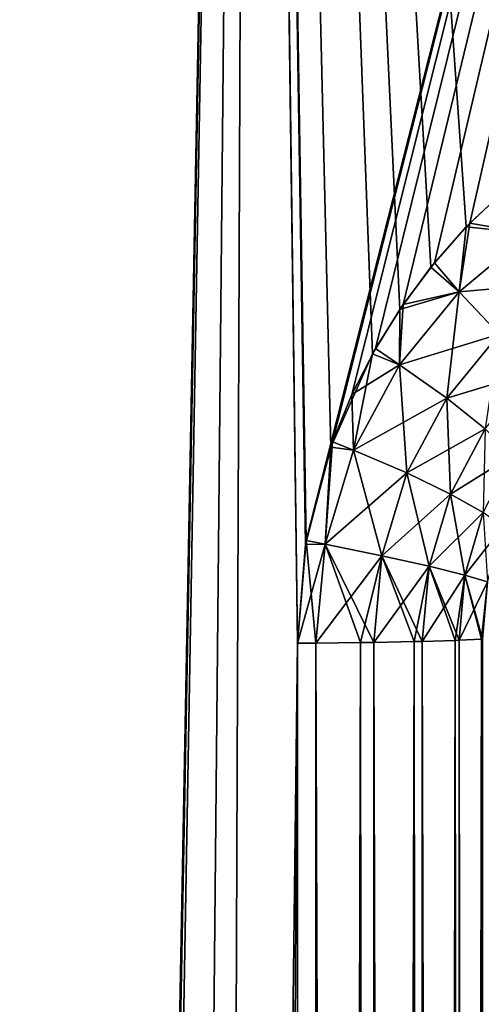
# Model space of a CAD drawing. Header units: millimetres. Extents: x -272 to -228, y -64 to 39.
# Tile 148 of 245: x -244 to -243.247, y -5.098 to -3.491. Entities that reach past the tile are written whole.
import ezdxf

# ---------------------------------------------------------------- set-up
doc = ezdxf.new("R2010")
doc.units = ezdxf.units.MM
doc.header["$LTSCALE"] = 26.699852
for name, color, linetype in [('133', 7, 'CONTINUOUS'), ('134', 7, 'CONTINUOUS'), ('291', 7, 'CONTINUOUS'), ('292', 7, 'CONTINUOUS'), ('301', 7, 'CONTINUOUS'), ('302', 7, 'CONTINUOUS')]:
    doc.layers.add(name, color=color, linetype=linetype)

msp = doc.modelspace()

# ---------------------------------------------------------------- linework, layer by layer
at = {"layer": '133', "color": 31, "linetype": 'Continuous', "true_color": 0xffba99}
for points in [[(-243.6215, 1.1824, 16.4648), (-245.1679, 1.1824, 16.9831), (-244.2737, -4.3172, 16.6014), (-243.6215, 1.1824, 16.4648)], [(-244.2548, -4.5087, 16.5913), (-243.6215, 1.1824, 16.4648), (-244.2737, -4.3172, 16.6014), (-244.2548, -4.5087, 16.5913)], [(-244.2639, -64, 15.4916), (-243.8867, -64, 15.3466), (-243.6215, 1.1824, 16.4648), (-244.2639, -64, 15.4916)], [(-244.2639, -64, 15.4916), (-243.6215, 1.1824, 16.4648), (-244.2594, -33.3288, 16.0596), (-244.2639, -64, 15.4916)], [(-244.2548, -4.5087, 16.5913), (-244.2594, -33.3288, 16.0596), (-243.6215, 1.1824, 16.4648), (-244.2548, -4.5087, 16.5913)], [(-243.6215, 1.1824, 16.4648), (-243.8867, -64, 15.3466), (-243.5473, -4.5087, 16.3291), (-243.6215, 1.1824, 16.4648)], [(-242.1295, 1.1824, 15.8061), (-243.6215, 1.1824, 16.4648), (-242.5098, -3.5087, 15.8993), (-242.1295, 1.1824, 15.8061)], [(-242.5098, -3.5087, 15.8993), (-243.6215, 1.1824, 16.4648), (-242.6095, -3.5133, 15.9458), (-242.5098, -3.5087, 15.8993)], [(-242.6095, -3.5133, 15.9458), (-243.6215, 1.1824, 16.4648), (-242.7072, -3.527, 15.9905), (-242.6095, -3.5133, 15.9458)], [(-242.7072, -3.527, 15.9905), (-243.6215, 1.1824, 16.4648), (-242.8018, -3.5491, 16.0328), (-242.7072, -3.527, 15.9905)], [(-242.8018, -3.5491, 16.0328), (-243.6215, 1.1824, 16.4648), (-242.8925, -3.5791, 16.0727), (-242.8018, -3.5491, 16.0328)], [(-242.8925, -3.5791, 16.0727), (-243.6215, 1.1824, 16.4648), (-242.9789, -3.6166, 16.1099), (-242.8925, -3.5791, 16.0727)], [(-242.9789, -3.6166, 16.1099), (-243.6215, 1.1824, 16.4648), (-243.0606, -3.661, 16.1444), (-242.9789, -3.6166, 16.1099)], [(-243.0606, -3.661, 16.1444), (-243.6215, 1.1824, 16.4648), (-243.0712, -3.6675, 16.1488), (-243.0606, -3.661, 16.1444)], [(-243.0712, -3.6675, 16.1488), (-243.6215, 1.1824, 16.4648), (-243.1368, -3.7117, 16.176), (-243.0712, -3.6675, 16.1488)], [(-243.1368, -3.7117, 16.176), (-243.6215, 1.1824, 16.4648), (-243.2072, -3.768, 16.2046), (-243.1368, -3.7117, 16.176)], [(-243.2072, -3.768, 16.2046), (-243.6215, 1.1824, 16.4648), (-243.2715, -3.8293, 16.2303), (-243.2072, -3.768, 16.2046)], [(-243.2715, -3.8293, 16.2303), (-243.6215, 1.1824, 16.4648), (-243.3292, -3.895, 16.2528), (-243.2715, -3.8293, 16.2303)], [(-243.3292, -3.895, 16.2528), (-243.6215, 1.1824, 16.4648), (-243.3803, -3.9642, 16.2724), (-243.3292, -3.895, 16.2528)], [(-243.3803, -3.9642, 16.2724), (-243.6215, 1.1824, 16.4648), (-243.4245, -4.0364, 16.289), (-243.3803, -3.9642, 16.2724)], [(-243.4245, -4.0364, 16.289), (-243.6215, 1.1824, 16.4648), (-243.4929, -4.1886, 16.3135), (-243.4245, -4.0364, 16.289)], [(-243.4929, -4.1886, 16.3135), (-243.6215, 1.1824, 16.4648), (-243.5338, -4.3478, 16.3268), (-243.4929, -4.1886, 16.3135)], [(-243.5338, -4.3478, 16.3268), (-243.6215, 1.1824, 16.4648), (-243.5473, -4.5087, 16.3291), (-243.5338, -4.3478, 16.3268)], [(-243.5473, -4.5087, 16.3291), (-243.8867, -64, 15.3466), (-243.5304, -34.4052, 15.7597), (-243.5473, -4.5087, 16.3291)]]:
    msp.add_3dface(points, dxfattribs=at)
at = {"layer": '134', "color": 31, "linetype": 'Continuous', "true_color": 0xffba99}
for points in [[(-243.5473, -4.5087, -16.3291), (-244.2639, -64, -15.4916), (-243.6215, 1.1824, -16.4648), (-243.5473, -4.5087, -16.3291)], [(-243.6215, 1.1824, -16.4648), (-244.2639, -64, -15.4916), (-244.2596, -34.8666, -16.0312), (-243.6215, 1.1824, -16.4648)], [(-244.2593, -32.9045, -16.0674), (-243.6215, 1.1824, -16.4648), (-244.2596, -34.8666, -16.0312), (-244.2593, -32.9045, -16.0674)], [(-244.2543, -1.5087, -16.6465), (-243.6215, 1.1824, -16.4648), (-244.2593, -32.9045, -16.0674), (-244.2543, -1.5087, -16.6465)], [(-243.5327, -4.3411, -16.3265), (-243.5473, -4.5087, -16.3291), (-243.6215, 1.1824, -16.4648), (-243.5327, -4.3411, -16.3265)], [(-242.1295, 1.1824, -15.8061), (-243.5327, -4.3411, -16.3265), (-243.6215, 1.1824, -16.4648), (-242.1295, 1.1824, -15.8061)], [(-243.4899, -4.1801, -16.3125), (-243.5327, -4.3411, -16.3265), (-242.1295, 1.1824, -15.8061), (-243.4899, -4.1801, -16.3125)], [(-243.4582, -4.1028, -16.3013), (-243.4899, -4.1801, -16.3125), (-242.1295, 1.1824, -15.8061), (-243.4582, -4.1028, -16.3013)], [(-243.4198, -4.0279, -16.2872), (-243.4582, -4.1028, -16.3013), (-242.1295, 1.1824, -15.8061), (-243.4198, -4.0279, -16.2872)], [(-243.3748, -3.9562, -16.2703), (-243.4198, -4.0279, -16.2872), (-242.1295, 1.1824, -15.8061), (-243.3748, -3.9562, -16.2703)], [(-243.3235, -3.8879, -16.2506), (-243.3748, -3.9562, -16.2703), (-242.1295, 1.1824, -15.8061), (-243.3235, -3.8879, -16.2506)], [(-243.2657, -3.8234, -16.228), (-243.3235, -3.8879, -16.2506), (-242.1295, 1.1824, -15.8061), (-243.2657, -3.8234, -16.228)], [(-243.2016, -3.7632, -16.2024), (-243.2657, -3.8234, -16.228), (-242.1295, 1.1824, -15.8061), (-243.2016, -3.7632, -16.2024)], [(-243.8867, -64, -15.3466), (-244.2639, -64, -15.4916), (-243.5473, -4.5087, -16.3291), (-243.8867, -64, -15.3466)], [(-243.8867, -64, -15.3466), (-243.5473, -4.5087, -16.3291), (-243.5305, -34.2636, -15.7624), (-243.8867, -64, -15.3466)]]:
    msp.add_3dface(points, dxfattribs=at)
at = {"layer": '291', "color": 31, "linetype": 'Continuous', "true_color": 0xffba99}
for points in [[(-243.5473, -4.5087, 16.3291), (-243.5304, -34.4052, 15.7597), (-243.5169, -4.5085, 16.3159), (-243.5473, -4.5087, 16.3291)], [(-243.5304, -34.4052, 15.7597), (-243.429, -34.2577, 15.7064), (-243.5169, -4.5085, 16.3159), (-243.5304, -34.4052, 15.7597)], [(-243.5169, -4.5085, 16.3159), (-243.429, -34.2577, 15.7064), (-243.444, -4.5076, 16.2735), (-243.5169, -4.5085, 16.3159)], [(-243.444, -4.5076, 16.2735), (-243.429, -34.2577, 15.7064), (-243.4226, -4.5073, 16.2577), (-243.444, -4.5076, 16.2735)], [(-243.429, -34.2577, 15.7064), (-243.3432, -34.2561, 15.6283), (-243.4226, -4.5073, 16.2577), (-243.429, -34.2577, 15.7064)], [(-243.4226, -4.5073, 16.2577), (-243.3432, -34.2561, 15.6283), (-243.3565, -4.5061, 16.1954), (-243.4226, -4.5073, 16.2577)], [(-243.3565, -4.5061, 16.1954), (-243.3432, -34.2561, 15.6283), (-243.3435, -4.5058, 16.1801), (-243.3565, -4.5061, 16.1954)], [(-243.3435, -4.5058, 16.1801), (-243.2777, -34.2543, 15.5326), (-243.2896, -4.5043, 16.0991), (-243.3435, -4.5058, 16.1801)], [(-243.3432, -34.2561, 15.6283), (-243.2777, -34.2543, 15.5326), (-243.3435, -4.5058, 16.1801), (-243.3432, -34.2561, 15.6283)], [(-243.2896, -4.5043, 16.0991), (-243.2777, -34.2543, 15.5326), (-243.2834, -4.504, 16.087), (-243.2896, -4.5043, 16.0991)], [(-243.2834, -4.504, 16.087), (-243.236, -34.2522, 15.4244), (-243.247, -4.5022, 15.9898), (-243.2834, -4.504, 16.087)], [(-243.2777, -34.2543, 15.5326), (-243.236, -34.2522, 15.4244), (-243.2834, -4.504, 16.087), (-243.2777, -34.2543, 15.5326)]]:
    msp.add_3dface(points, dxfattribs=at)
at = {"layer": '292', "color": 31, "linetype": 'Continuous', "true_color": 0xffba99}
for points in [[(-243.2072, -3.768, 16.2046), (-243.2715, -3.8293, 16.2303), (-243.1689, -3.8403, 16.1794), (-243.2072, -3.768, 16.2046)], [(-243.2715, -3.8293, 16.2303), (-243.3292, -3.895, 16.2528), (-243.2833, -3.9355, 16.2285), (-243.2715, -3.8293, 16.2303)], [(-243.1689, -3.8403, 16.1794), (-243.2715, -3.8293, 16.2303), (-243.2833, -3.9355, 16.2285), (-243.1689, -3.8403, 16.1794)], [(-243.1689, -3.8403, 16.1794), (-243.2833, -3.9355, 16.2285), (-243.1174, -3.9206, 16.123), (-243.1689, -3.8403, 16.1794)], [(-243.3292, -3.895, 16.2528), (-243.3803, -3.9642, 16.2724), (-243.2833, -3.9355, 16.2285), (-243.3292, -3.895, 16.2528)], [(-243.1174, -3.9206, 16.123), (-243.2833, -3.9355, 16.2285), (-243.2178, -4.0043, 16.1715), (-243.1174, -3.9206, 16.123)], [(-243.2833, -3.9355, 16.2285), (-243.3803, -3.9642, 16.2724), (-243.3808, -4.0543, 16.2682), (-243.2833, -3.9355, 16.2285)], [(-243.2833, -3.9355, 16.2285), (-243.3808, -4.0543, 16.2682), (-243.2178, -4.0043, 16.1715), (-243.2833, -3.9355, 16.2285)], [(-243.3803, -3.9642, 16.2724), (-243.4245, -4.0364, 16.289), (-243.3808, -4.0543, 16.2682), (-243.3803, -3.9642, 16.2724)], [(-243.2178, -4.0043, 16.1715), (-243.3808, -4.0543, 16.2682), (-243.3033, -4.1087, 16.2107), (-243.2178, -4.0043, 16.1715)], [(-243.2178, -4.0043, 16.1715), (-243.3033, -4.1087, 16.2107), (-243.167, -4.0673, 16.0958), (-243.2178, -4.0043, 16.1715)], [(-243.4245, -4.0364, 16.289), (-243.4929, -4.1886, 16.3135), (-243.4555, -4.1934, 16.2968), (-243.4245, -4.0364, 16.289)], [(-243.3808, -4.0543, 16.2682), (-243.4245, -4.0364, 16.289), (-243.4555, -4.1934, 16.2968), (-243.3808, -4.0543, 16.2682)], [(-243.3808, -4.0543, 16.2682), (-243.4555, -4.1934, 16.2968), (-243.3033, -4.1087, 16.2107), (-243.3808, -4.0543, 16.2682)], [(-243.167, -4.0673, 16.0958), (-243.3033, -4.1087, 16.2107), (-243.2408, -4.1588, 16.1341), (-243.167, -4.0673, 16.0958)], [(-243.3033, -4.1087, 16.2107), (-243.4555, -4.1934, 16.2968), (-243.3688, -4.2309, 16.2388), (-243.3033, -4.1087, 16.2107)], [(-243.3033, -4.1087, 16.2107), (-243.3688, -4.2309, 16.2388), (-243.2408, -4.1588, 16.1341), (-243.3033, -4.1087, 16.2107)], [(-243.2408, -4.1588, 16.1341), (-243.3688, -4.2309, 16.2388), (-243.2971, -4.2654, 16.1616), (-243.2408, -4.1588, 16.1341)], [(-243.2408, -4.1588, 16.1341), (-243.2971, -4.2654, 16.1616), (-243.1962, -4.2021, 16.0423), (-243.2408, -4.1588, 16.1341)], [(-243.4929, -4.1886, 16.3135), (-243.5338, -4.3478, 16.3268), (-243.502, -4.3472, 16.313), (-243.4929, -4.1886, 16.3135)], [(-243.4555, -4.1934, 16.2968), (-243.4929, -4.1886, 16.3135), (-243.502, -4.3472, 16.313), (-243.4555, -4.1934, 16.2968)], [(-243.4555, -4.1934, 16.2968), (-243.502, -4.3472, 16.313), (-243.3688, -4.2309, 16.2388), (-243.4555, -4.1934, 16.2968)], [(-243.1962, -4.2021, 16.0423), (-243.2971, -4.2654, 16.1616), (-243.244, -4.2952, 16.0691), (-243.1962, -4.2021, 16.0423)], [(-243.3688, -4.2309, 16.2388), (-243.502, -4.3472, 16.313), (-243.4096, -4.3659, 16.2548), (-243.3688, -4.2309, 16.2388)], [(-243.3688, -4.2309, 16.2388), (-243.4096, -4.3659, 16.2548), (-243.2971, -4.2654, 16.1616), (-243.3688, -4.2309, 16.2388)], [(-243.2971, -4.2654, 16.1616), (-243.4096, -4.3659, 16.2548), (-243.3322, -4.3829, 16.1772), (-243.2971, -4.2654, 16.1616)], [(-243.2971, -4.2654, 16.1616), (-243.3322, -4.3829, 16.1772), (-243.244, -4.2952, 16.0691), (-243.2971, -4.2654, 16.1616)], [(-243.244, -4.2952, 16.0691), (-243.3322, -4.3829, 16.1772), (-243.2738, -4.3974, 16.0842), (-243.244, -4.2952, 16.0691)], [(-243.244, -4.2952, 16.0691), (-243.2738, -4.3974, 16.0842), (-243.2121, -4.319, 15.9656), (-243.244, -4.2952, 16.0691)], [(-243.2121, -4.319, 15.9656), (-243.2738, -4.3974, 16.0842), (-243.2371, -4.4087, 15.9802), (-243.2121, -4.319, 15.9656)], [(-243.5338, -4.3478, 16.3268), (-243.5473, -4.5087, 16.3291), (-243.502, -4.3472, 16.313), (-243.5338, -4.3478, 16.3268)], [(-243.5473, -4.5087, 16.3291), (-243.5169, -4.5085, 16.3159), (-243.502, -4.3472, 16.313), (-243.5473, -4.5087, 16.3291)], [(-243.502, -4.3472, 16.313), (-243.5169, -4.5085, 16.3159), (-243.4096, -4.3659, 16.2548), (-243.502, -4.3472, 16.313)], [(-243.5169, -4.5085, 16.3159), (-243.444, -4.5076, 16.2735), (-243.4096, -4.3659, 16.2548), (-243.5169, -4.5085, 16.3159)], [(-243.444, -4.5076, 16.2735), (-243.4226, -4.5073, 16.2577), (-243.4096, -4.3659, 16.2548), (-243.444, -4.5076, 16.2735)], [(-243.4096, -4.3659, 16.2548), (-243.4226, -4.5073, 16.2577), (-243.3322, -4.3829, 16.1772), (-243.4096, -4.3659, 16.2548)], [(-243.4226, -4.5073, 16.2577), (-243.3565, -4.5061, 16.1954), (-243.3322, -4.3829, 16.1772), (-243.4226, -4.5073, 16.2577)], [(-243.3565, -4.5061, 16.1954), (-243.3435, -4.5058, 16.1801), (-243.3322, -4.3829, 16.1772), (-243.3565, -4.5061, 16.1954)], [(-243.3322, -4.3829, 16.1772), (-243.3435, -4.5058, 16.1801), (-243.2738, -4.3974, 16.0842), (-243.3322, -4.3829, 16.1772)], [(-243.3435, -4.5058, 16.1801), (-243.2896, -4.5043, 16.0991), (-243.2738, -4.3974, 16.0842), (-243.3435, -4.5058, 16.1801)], [(-243.2896, -4.5043, 16.0991), (-243.2834, -4.504, 16.087), (-243.2738, -4.3974, 16.0842), (-243.2896, -4.5043, 16.0991)], [(-243.2738, -4.3974, 16.0842), (-243.2834, -4.504, 16.087), (-243.2371, -4.4087, 15.9802), (-243.2738, -4.3974, 16.0842)], [(-243.2834, -4.504, 16.087), (-243.247, -4.5022, 15.9898), (-243.2371, -4.4087, 15.9802), (-243.2834, -4.504, 16.087)]]:
    msp.add_3dface(points, dxfattribs=at)
at = {"layer": '301', "color": 31, "linetype": 'Continuous', "true_color": 0xffba99}
for points in [[(-243.5305, -34.2636, -15.7624), (-243.5473, -4.5087, -16.3291), (-243.5169, -4.5085, -16.3159), (-243.5305, -34.2636, -15.7624)], [(-243.429, -34.2577, -15.7064), (-243.5305, -34.2636, -15.7624), (-243.444, -4.5076, -16.2735), (-243.429, -34.2577, -15.7064)], [(-243.444, -4.5076, -16.2735), (-243.5305, -34.2636, -15.7624), (-243.5169, -4.5085, -16.3159), (-243.444, -4.5076, -16.2735)], [(-243.4226, -4.5073, -16.2577), (-243.429, -34.2577, -15.7064), (-243.444, -4.5076, -16.2735), (-243.4226, -4.5073, -16.2577)], [(-243.3432, -34.2561, -15.6283), (-243.429, -34.2577, -15.7064), (-243.3565, -4.5061, -16.1954), (-243.3432, -34.2561, -15.6283)], [(-243.3565, -4.5061, -16.1954), (-243.429, -34.2577, -15.7064), (-243.4226, -4.5073, -16.2577), (-243.3565, -4.5061, -16.1954)], [(-243.3435, -4.5058, -16.1801), (-243.3432, -34.2561, -15.6283), (-243.3565, -4.5061, -16.1954), (-243.3435, -4.5058, -16.1801)], [(-243.2896, -4.5043, -16.0991), (-243.3432, -34.2561, -15.6283), (-243.3435, -4.5058, -16.1801), (-243.2896, -4.5043, -16.0991)], [(-243.2777, -34.2543, -15.5326), (-243.3432, -34.2561, -15.6283), (-243.2896, -4.5043, -16.0991), (-243.2777, -34.2543, -15.5326)], [(-243.2834, -4.504, -16.087), (-243.2777, -34.2543, -15.5326), (-243.2896, -4.5043, -16.0991), (-243.2834, -4.504, -16.087)], [(-243.247, -4.5022, -15.9898), (-243.2777, -34.2543, -15.5326), (-243.2834, -4.504, -16.087), (-243.247, -4.5022, -15.9898)], [(-243.236, -34.2522, -15.4244), (-243.2777, -34.2543, -15.5326), (-243.247, -4.5022, -15.9898), (-243.236, -34.2522, -15.4244)], [(-243.2453, -4.5021, -15.9829), (-243.236, -34.2522, -15.4244), (-243.247, -4.5022, -15.9898), (-243.2453, -4.5021, -15.9829)]]:
    msp.add_3dface(points, dxfattribs=at)
at = {"layer": '302', "color": 31, "linetype": 'Continuous', "true_color": 0xffba99}
for points in [[(-243.2657, -3.8234, -16.228), (-243.2016, -3.7632, -16.2024), (-243.1689, -3.8403, -16.1794), (-243.2657, -3.8234, -16.228)], [(-243.3235, -3.8879, -16.2506), (-243.2657, -3.8234, -16.228), (-243.2833, -3.9355, -16.2285), (-243.3235, -3.8879, -16.2506)], [(-243.2833, -3.9355, -16.2285), (-243.2657, -3.8234, -16.228), (-243.1689, -3.8403, -16.1794), (-243.2833, -3.9355, -16.2285)], [(-243.2833, -3.9355, -16.2285), (-243.1689, -3.8403, -16.1794), (-243.2178, -4.0043, -16.1715), (-243.2833, -3.9355, -16.2285)], [(-243.3748, -3.9562, -16.2703), (-243.3235, -3.8879, -16.2506), (-243.2833, -3.9355, -16.2285), (-243.3748, -3.9562, -16.2703)], [(-243.3808, -4.0543, -16.2682), (-243.3748, -3.9562, -16.2703), (-243.2833, -3.9355, -16.2285), (-243.3808, -4.0543, -16.2682)], [(-243.3808, -4.0543, -16.2682), (-243.2833, -3.9355, -16.2285), (-243.3033, -4.1087, -16.2107), (-243.3808, -4.0543, -16.2682)], [(-243.3033, -4.1087, -16.2107), (-243.2833, -3.9355, -16.2285), (-243.2178, -4.0043, -16.1715), (-243.3033, -4.1087, -16.2107)], [(-243.4198, -4.0279, -16.2872), (-243.3748, -3.9562, -16.2703), (-243.3808, -4.0543, -16.2682), (-243.4198, -4.0279, -16.2872)], [(-243.3033, -4.1087, -16.2107), (-243.2178, -4.0043, -16.1715), (-243.2408, -4.1588, -16.1341), (-243.3033, -4.1087, -16.2107)], [(-243.4582, -4.1028, -16.3013), (-243.4198, -4.0279, -16.2872), (-243.3808, -4.0543, -16.2682), (-243.4582, -4.1028, -16.3013)], [(-243.4555, -4.1934, -16.2968), (-243.4582, -4.1028, -16.3013), (-243.3808, -4.0543, -16.2682), (-243.4555, -4.1934, -16.2968)], [(-243.4555, -4.1934, -16.2968), (-243.3808, -4.0543, -16.2682), (-243.3688, -4.2309, -16.2388), (-243.4555, -4.1934, -16.2968)], [(-243.3688, -4.2309, -16.2388), (-243.3808, -4.0543, -16.2682), (-243.3033, -4.1087, -16.2107), (-243.3688, -4.2309, -16.2388)], [(-243.4899, -4.1801, -16.3125), (-243.4582, -4.1028, -16.3013), (-243.4555, -4.1934, -16.2968), (-243.4899, -4.1801, -16.3125)], [(-243.3688, -4.2309, -16.2388), (-243.3033, -4.1087, -16.2107), (-243.2971, -4.2654, -16.1616), (-243.3688, -4.2309, -16.2388)], [(-243.2971, -4.2654, -16.1616), (-243.3033, -4.1087, -16.2107), (-243.2408, -4.1588, -16.1341), (-243.2971, -4.2654, -16.1616)], [(-243.2971, -4.2654, -16.1616), (-243.2408, -4.1588, -16.1341), (-243.244, -4.2952, -16.0691), (-243.2971, -4.2654, -16.1616)], [(-243.5327, -4.3411, -16.3265), (-243.4899, -4.1801, -16.3125), (-243.502, -4.3472, -16.313), (-243.5327, -4.3411, -16.3265)], [(-243.502, -4.3472, -16.313), (-243.4899, -4.1801, -16.3125), (-243.4555, -4.1934, -16.2968), (-243.502, -4.3472, -16.313)], [(-243.502, -4.3472, -16.313), (-243.4555, -4.1934, -16.2968), (-243.4096, -4.3659, -16.2548), (-243.502, -4.3472, -16.313)], [(-243.4096, -4.3659, -16.2548), (-243.4555, -4.1934, -16.2968), (-243.3688, -4.2309, -16.2388), (-243.4096, -4.3659, -16.2548)], [(-243.4096, -4.3659, -16.2548), (-243.3688, -4.2309, -16.2388), (-243.3322, -4.3829, -16.1772), (-243.4096, -4.3659, -16.2548)], [(-243.3322, -4.3829, -16.1772), (-243.3688, -4.2309, -16.2388), (-243.2971, -4.2654, -16.1616), (-243.3322, -4.3829, -16.1772)], [(-243.3322, -4.3829, -16.1772), (-243.2971, -4.2654, -16.1616), (-243.2738, -4.3974, -16.0842), (-243.3322, -4.3829, -16.1772)], [(-243.2738, -4.3974, -16.0842), (-243.2971, -4.2654, -16.1616), (-243.244, -4.2952, -16.0691), (-243.2738, -4.3974, -16.0842)], [(-243.2738, -4.3974, -16.0842), (-243.244, -4.2952, -16.0691), (-243.2371, -4.4087, -15.9802), (-243.2738, -4.3974, -16.0842)], [(-243.5473, -4.5087, -16.3291), (-243.5327, -4.3411, -16.3265), (-243.5169, -4.5085, -16.3159), (-243.5473, -4.5087, -16.3291)], [(-243.5169, -4.5085, -16.3159), (-243.5327, -4.3411, -16.3265), (-243.502, -4.3472, -16.313), (-243.5169, -4.5085, -16.3159)], [(-243.444, -4.5076, -16.2735), (-243.5169, -4.5085, -16.3159), (-243.502, -4.3472, -16.313), (-243.444, -4.5076, -16.2735)], [(-243.4226, -4.5073, -16.2577), (-243.444, -4.5076, -16.2735), (-243.502, -4.3472, -16.313), (-243.4226, -4.5073, -16.2577)], [(-243.4226, -4.5073, -16.2577), (-243.502, -4.3472, -16.313), (-243.4096, -4.3659, -16.2548), (-243.4226, -4.5073, -16.2577)], [(-243.3565, -4.5061, -16.1954), (-243.4226, -4.5073, -16.2577), (-243.4096, -4.3659, -16.2548), (-243.3565, -4.5061, -16.1954)], [(-243.3435, -4.5058, -16.1801), (-243.3565, -4.5061, -16.1954), (-243.4096, -4.3659, -16.2548), (-243.3435, -4.5058, -16.1801)], [(-243.3435, -4.5058, -16.1801), (-243.4096, -4.3659, -16.2548), (-243.3322, -4.3829, -16.1772), (-243.3435, -4.5058, -16.1801)], [(-243.2896, -4.5043, -16.0991), (-243.3435, -4.5058, -16.1801), (-243.3322, -4.3829, -16.1772), (-243.2896, -4.5043, -16.0991)], [(-243.2834, -4.504, -16.087), (-243.2896, -4.5043, -16.0991), (-243.3322, -4.3829, -16.1772), (-243.2834, -4.504, -16.087)], [(-243.2834, -4.504, -16.087), (-243.3322, -4.3829, -16.1772), (-243.2738, -4.3974, -16.0842), (-243.2834, -4.504, -16.087)], [(-243.247, -4.5022, -15.9898), (-243.2834, -4.504, -16.087), (-243.2738, -4.3974, -16.0842), (-243.247, -4.5022, -15.9898)], [(-243.2453, -4.5021, -15.9829), (-243.247, -4.5022, -15.9898), (-243.2738, -4.3974, -16.0842), (-243.2453, -4.5021, -15.9829)], [(-243.2453, -4.5021, -15.9829), (-243.2738, -4.3974, -16.0842), (-243.2371, -4.4087, -15.9802), (-243.2453, -4.5021, -15.9829)]]:
    msp.add_3dface(points, dxfattribs=at)

doc.saveas('drawing.dxf')
